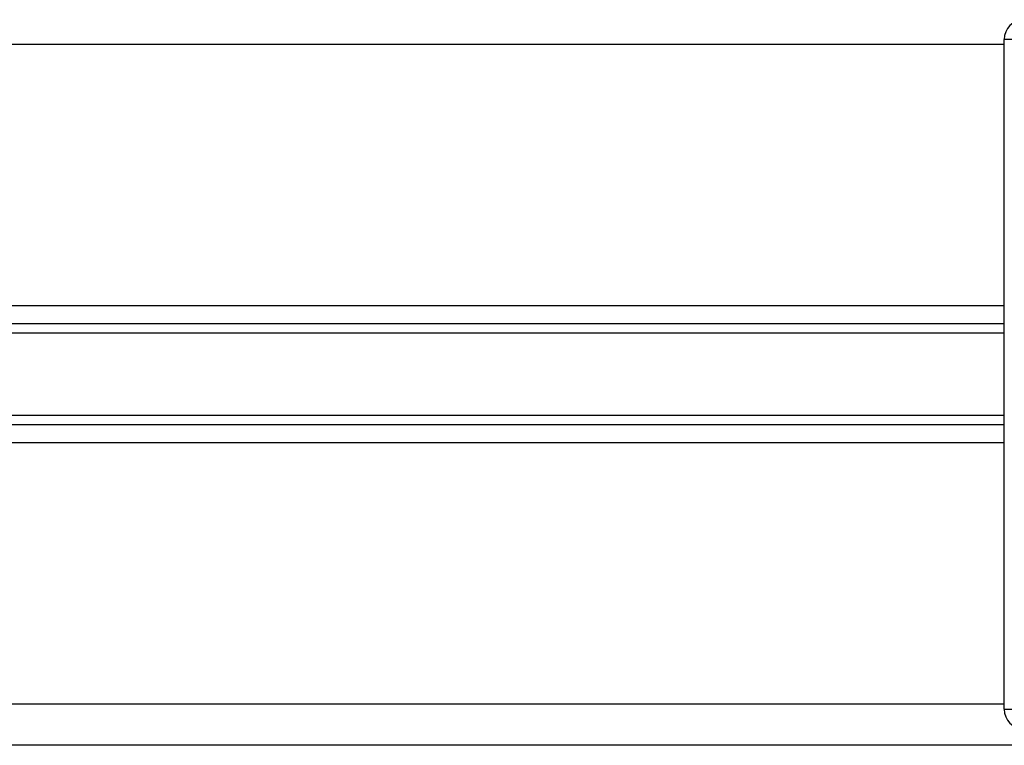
# Model space of a CAD drawing. Header units: millimetres. Extents: x 0 to 420, y 0 to 297.
# Tile 64 of 104: x 199.82 to 203.12, y 196.66 to 199.09. Entities that reach past the tile are written whole.
import ezdxf

# ---------------------------------------------------------------- set-up
doc = ezdxf.new("R2010")
doc.units = ezdxf.units.MM

msp = doc.modelspace()

# ---------------------------------------------------------------- linework, layer by layer
at = {"color": 7, "linetype": 'Continuous', "lineweight": 25}
for p, q in [((203.1203, 199.00955), (143.935, 199.00955)), ((203.1203, 196.7825), (203.1203, 199.02613)), ((203.17695, 199.02613), (203.1203, 199.02613)), ((203.1203, 198.13365), (143.935, 198.13365)), ((203.1203, 198.07374), (143.935, 198.07374)), ((203.1203, 198.04202), (143.935, 198.04202)), ((203.1203, 197.76661), (143.935, 197.76661)), ((203.1203, 197.73488), (143.935, 197.73488)), ((203.1203, 197.67498), (143.935, 197.67498)), ((203.1203, 196.79908), (143.935, 196.79908)), ((203.1203, 196.7825), (203.17695, 196.7825)), ((205.49655, 196.66092), (141.55874, 196.66092))]:
    msp.add_line(p, q, dxfattribs=at)
for centre, start, end in [((203.18661, 199.02613), 90, 180), ((203.18661, 196.7825), 180, 270)]:
    msp.add_arc(centre, 0.06631, start, end, dxfattribs=at)

doc.saveas('drawing.dxf')
